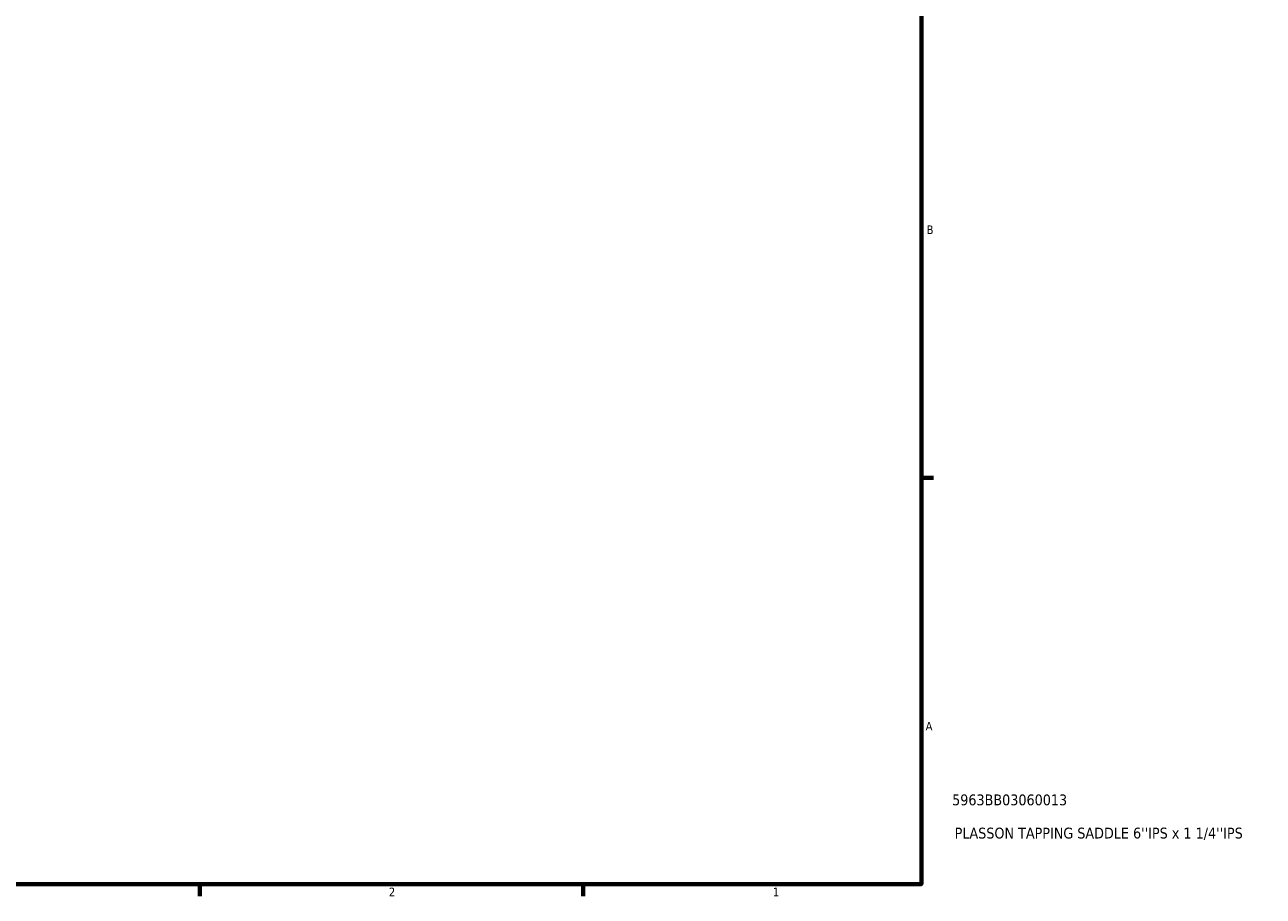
# Model space of a CAD drawing. Header units: inches. Extents: x 0.1 to 47.8, y -0.2 to 47.6.
# Tile 4 of 6: x 23.6 to 37.3, y 0.9 to 10.5. Entities that reach past the tile are written whole.
import ezdxf

# ---------------------------------------------------------------- set-up
doc = ezdxf.new("R2010")
doc.units = ezdxf.units.IN
doc.header["$MEASUREMENT"] = 0
doc.layers.add('Border (ANSI)', color=7, linetype='Continuous', lineweight=70)
doc.layers.add('Title (ANSI)', color=7, linetype='Continuous', lineweight=50)
doc.styles.add('Note Text (ANSI)', font='tahoma.ttf')
doc.styles.add('Text Style29', font='tahoma.ttf')

# ---------------------------------------------------------------- blocks, each defined once
blk = doc.blocks.new('Borders Default Border')
at = {"layer": 'Border (ANSI)'}
for p, q in [((33.5, 5.5), (33.634, 5.5)), ((25.5, 1), (25.5, 0.866)), ((29.75, 1), (29.75, 0.866))]:
    blk.add_line(p, q, dxfattribs=at)
at = {"layer": 'Border (ANSI)', "flags": 128}
blk.add_lwpolyline([(0.5, 1), (0.5, 21), (33.5, 21), (33.5, 1), (0.5, 1)], dxfattribs=at)
at = {"layer": 'Border (ANSI)', "color": 5, "true_color": 0x0000ff, "char_height": 0.0945, "attachment_point": 7, "style": 'Note Text (ANSI)'}
for s, insert in [('B', (33.558, 8.203)), ('A', (33.547, 2.703)), ('2', (27.596, 0.866)), ('1', (31.854, 0.866))]:
    blk.add_mtext(s, dxfattribs=dict(at, insert=insert))
blk = doc.blocks.new('Title Blocks ANSI - Large')
at = {"layer": 'Title (ANSI)', "color": 5, "true_color": 0x0000ff, "style": 'Text Style29'}
for tag, p in [('PART_NUMBER_001', (0.341, 0.873)), ('DESCRIPTION_001', (0.369, 0.505))]:
    blk.add_attdef(tag, p, '', height=0.12, dxfattribs=at)

msp = doc.modelspace()

# ---------------------------------------------------------------- block references
msp.add_blockref('Borders Default Border', (0, 0))
msp.add_blockref('Title Blocks ANSI - Large', (33.5, 1)).add_auto_attribs({'PART_NUMBER_001': '5963BB03060013', 'DESCRIPTION_001': "PLASSON TAPPING SADDLE 6''IPS x 1 1/4''IPS"})

doc.saveas('drawing.dxf')
